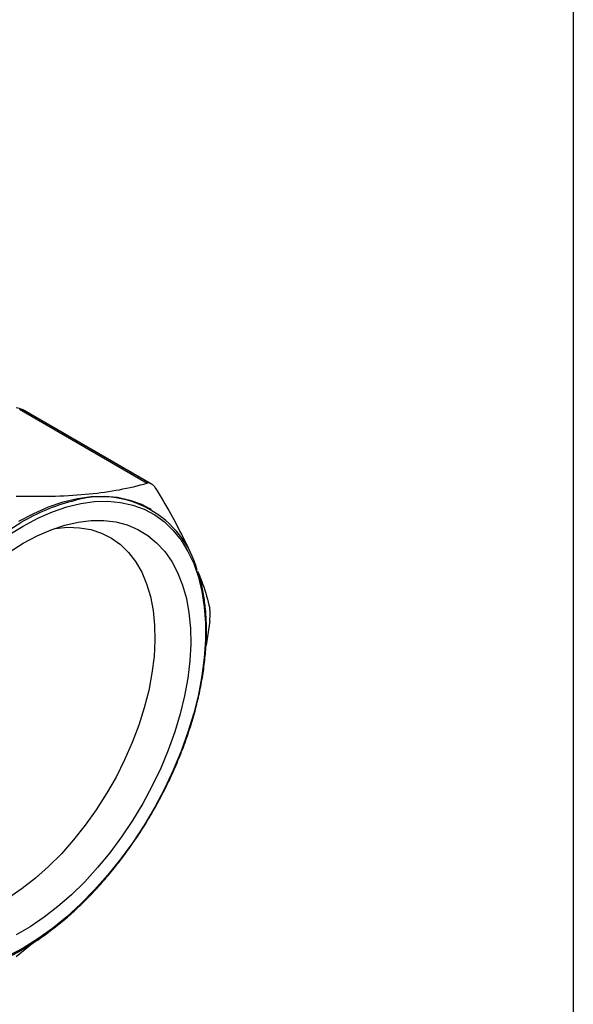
# Model space of a CAD drawing. Header units: inches. Extents: x 0.7 to 32.2, y 0.7 to 24.8.
# Tile 17 of 18: x 30 to 32.2, y 18.3 to 22.2. Entities that reach past the tile are written whole.
import ezdxf

# ---------------------------------------------------------------- set-up
doc = ezdxf.new("R2010")
doc.units = ezdxf.units.IN
doc.header["$LTSCALE"] = 3
doc.header["$MEASUREMENT"] = 0
doc.linetypes.add('SLD-Solid', pattern=[0])
doc.layers.add('TEXT', color=140, linetype='SLD-Solid', lineweight=25)

msp = doc.modelspace()

# ---------------------------------------------------------------- linework, layer by layer
for p, q in [((30.0167, 20.6504), (30.5316, 20.3531)), ((30.5432, 20.3516), (30.03, 20.6479)), ((30.5483, 20.3487), (30.0351, 20.645)), ((30.5486, 20.2463), (30.5402, 20.2511)), ((30.7833, 19.7968), (30.7684, 19.7002)), ((30.0753, 18.503), (30.002, 18.4436))]:
    msp.add_line(p, q)
at = {"flags": 128}
for points in [[(29.9773, 20.1468), (30.0304, 20.1797), (30.0896, 20.2111), (30.1485, 20.2369), (30.2066, 20.2567), (30.2636, 20.2705), (30.319, 20.2783), (30.3726, 20.2798), (30.4239, 20.2752), (30.4727, 20.2645), (30.5187, 20.2477), (30.5614, 20.225), (30.6008, 20.1964), (30.6364, 20.1622), (30.6681, 20.1227), (30.6956, 20.0779), (30.7189, 20.0284), (30.7377, 19.9743), (30.7518, 19.916), (30.7614, 19.8539), (30.7661, 19.7884), (30.7661, 19.7199), (30.7614, 19.6489), (30.7518, 19.5758), (30.7377, 19.5011), (30.7189, 19.4253), (30.6956, 19.3489), (30.6681, 19.2724), (30.6364, 19.1962), (30.6008, 19.1209), (30.5614, 19.0469), (30.5187, 18.9748), (30.4727, 18.905), (30.4239, 18.8379), (30.3726, 18.774), (30.319, 18.7138), (30.2636, 18.6575), (30.2066, 18.6055), (30.1485, 18.5583), (30.0896, 18.5161), (30.0304, 18.4791), (29.9711, 18.4476)], [(30.0137, 20.199), (30.0736, 20.2308), (30.1331, 20.2568), (30.1919, 20.2769), (30.2495, 20.2909), (30.3056, 20.2987), (30.3598, 20.3003), (30.4117, 20.2956), (30.4611, 20.2848), (30.5075, 20.2678), (30.5402, 20.2511)], [(30.0304, 20.1106), (30.087, 20.1405), (30.1432, 20.1648), (30.1986, 20.1831), (30.2529, 20.1955), (30.3055, 20.2019), (30.3563, 20.2021), (30.4048, 20.1962), (30.4506, 20.1842), (30.4935, 20.1662), (30.5331, 20.1423), (30.5692, 20.1128), (30.6016, 20.0777), (30.6299, 20.0374), (30.654, 19.9921), (30.6738, 19.9422), (30.689, 19.888), (30.6996, 19.8298), (30.7055, 19.7682), (30.7067, 19.7035), (30.7032, 19.6361), (30.6949, 19.5666), (30.682, 19.4955), (30.6644, 19.4231), (30.6425, 19.3501), (30.6162, 19.277), (30.5859, 19.2042), (30.5516, 19.1324), (30.5137, 19.0618), (30.4724, 18.9932), (30.428, 18.9269), (30.3808, 18.8635), (30.3312, 18.8033), (30.2794, 18.7468), (30.2259, 18.6944), (30.171, 18.6465), (30.1152, 18.6033), (30.0587, 18.5652), (30.0021, 18.5325)], [(29.3061, 18.6842), (29.2924, 18.741), (29.2828, 18.8038), (29.278, 18.87), (29.278, 18.9393), (29.2828, 19.0111), (29.2924, 19.085), (29.3068, 19.1605), (29.3257, 19.2372), (29.3492, 19.3145), (29.3771, 19.3919), (29.4092, 19.4689), (29.4452, 19.5451), (29.485, 19.6199), (29.5282, 19.6928), (29.5747, 19.7634), (29.624, 19.8313), (29.676, 19.8959), (29.7301, 19.9568), (29.7862, 20.0138), (29.8438, 20.0663), (29.9026, 20.1141), (29.9621, 20.1568), (30.022, 20.1941)], [(30.1571, 20.1699), (30.1594, 20.1702), (30.2097, 20.1748), (30.258, 20.1732), (30.3038, 20.1654), (30.3468, 20.1513), (30.3866, 20.1313), (30.423, 20.1053), (30.4557, 20.0737), (30.4844, 20.0366), (30.5089, 19.9944), (30.5289, 19.9473), (30.5444, 19.8958), (30.5552, 19.8402), (30.5612, 19.7811), (30.5624, 19.7188), (30.5588, 19.6538), (30.5504, 19.5866), (30.5372, 19.5178), (30.5194, 19.448), (30.4972, 19.3776), (30.4706, 19.3072), (30.4399, 19.2373), (30.4053, 19.1686), (30.3671, 19.1015), (30.3257, 19.0365), (30.2812, 18.9743), (30.2341, 18.9152), (30.1848, 18.8597), (30.1336, 18.8083), (30.0809, 18.7614), (30.0272, 18.7192), (29.9728, 18.6823)], [(29.9738, 20.0751), (30.0304, 20.1106)]]:
    msp.add_lwpolyline(points, dxfattribs=at)
for centre, radius, start, end in [((30.0008, 20.5966), 0.0591, 60.8841, 88.2934), ((30.0194, 20.6281), 0.0224, 61.888, 96.9462), ((29.8448, 20.3153), 0.3806, 60.0027, 60.8841), ((30.358, 20.0191), 0.3806, 59.1051, 60.8841), ((30.4224, 19.5194), 0.7846, 104.4046, 120.6804), ((30.3467, 19.898), 0.3996, 14.9232, 107.4069), ((29.7083, 19.8259), 1.0765, 359.5552, 0.4448)]:
    msp.add_arc(centre, radius, start, end)
for points in [[(30.5432, 20.3516), (30.5394, 20.3537), (30.5354, 20.3542), (30.5316, 20.3531)], [(30.5639, 20.3345), (30.5608, 20.3396), (30.5573, 20.3434), (30.5535, 20.3457)], [(30.7848, 19.8343), (30.7848, 19.8405), (30.7842, 19.8457), (30.7833, 19.8495)], [(30.7833, 19.7968), (30.7842, 19.8042), (30.7848, 19.8113), (30.7848, 19.8176)]]:
    msp.add_open_spline(points, degree=3)
for points, knots in [([(30.002, 20.3007), (30.0598, 20.2993), (30.1122, 20.2994), (30.2096, 20.3023), (30.2547, 20.3051), (30.3399, 20.3135), (30.3801, 20.3192), (30.4576, 20.3336), (30.4949, 20.3424), (30.5316, 20.3531)], [0, 0, 0, 0, 0.25, 0.25, 0.5, 0.5, 0.75, 0.75, 1, 1, 1, 1]), ([(30.5639, 20.3345), (30.5849, 20.2993), (30.6257, 20.231), (30.6757, 20.1353), (30.7091, 20.0664), (30.7223, 20.0313), (30.7252, 20.0238)], [0, 0, 0, 0, 0.320752, 0.623481, 0.919167, 1, 1, 1, 1]), ([(29.8223, 18.3889), (29.8298, 18.3906), (29.8554, 18.3964), (29.9002, 18.412), (29.9565, 18.4355), (30.0131, 18.4645), (30.0698, 18.4984), (30.1262, 18.5371), (30.182, 18.5804), (30.2368, 18.628), (30.2904, 18.6796), (30.3425, 18.7349), (30.3927, 18.7937), (30.4408, 18.8556), (30.4865, 18.9202), (30.5296, 18.9872), (30.5697, 19.0561), (30.6067, 19.1266), (30.6404, 19.1984), (30.6706, 19.2709), (30.697, 19.3437), (30.7196, 19.4165), (30.7382, 19.4889), (30.7527, 19.5604), (30.7631, 19.6306), (30.7691, 19.6991), (30.7709, 19.7656), (30.7684, 19.8296), (30.7614, 19.8908), (30.751, 19.9469), (30.7408, 19.9808), (30.736, 19.9968)], [0, 0, 0, 0, 0.014522, 0.049824, 0.085155, 0.120503, 0.155856, 0.191208, 0.226555, 0.261895, 0.297228, 0.332554, 0.367875, 0.403192, 0.438504, 0.473815, 0.509124, 0.544434, 0.579745, 0.615059, 0.650376, 0.685699, 0.721028, 0.756365, 0.79171, 0.827065, 0.862429, 0.8978, 0.933177, 0.968552, 1, 1, 1, 1]), ([(30.7369, 19.9933), (30.7431, 19.9778), (30.7636, 19.9266), (30.7752, 19.8812), (30.7833, 19.8495)], [0, 0, 0, 0, 0.303981, 1, 1, 1, 1])]:
    msp.add_open_spline(points, degree=3, knots=knots)
at = {"layer": 'TEXT'}
msp.add_line((32.25, 24.75), (32.25, 0.75), dxfattribs=at)

doc.saveas('drawing.dxf')
